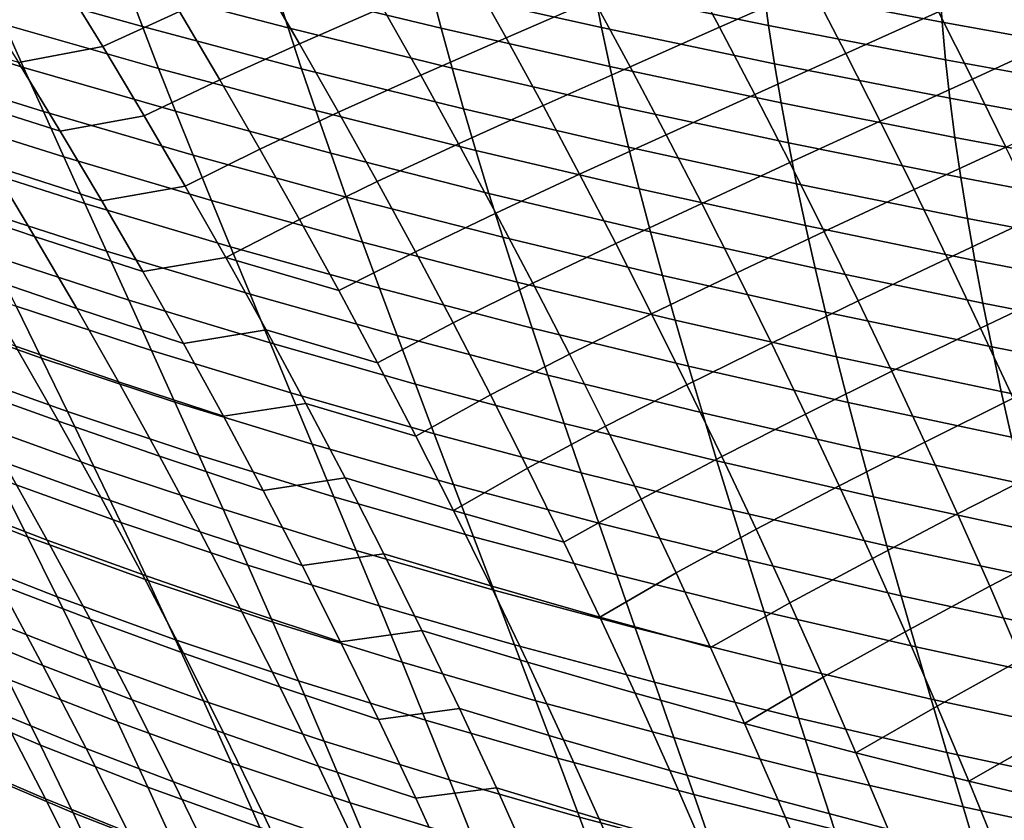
# Model space of a CAD drawing. Header units: metres. Extents: x -25 to 132, y -25 to 25.
# Tile 159 of 256: x 23.99 to 28.96, y 12.19 to 16.24. Entities that reach past the tile are written whole.
import ezdxf

# ---------------------------------------------------------------- set-up
doc = ezdxf.new("R2010")
doc.units = ezdxf.units.M
doc.layers.add('solid_12_061_071_XXX', color=7, linetype='CONTINUOUS')

msp = doc.modelspace()

# ---------------------------------------------------------------- linework, layer by layer
at = {"layer": 'solid_12_061_071_XXX'}
for points in [[(27.522402, 16.199308, 76.712608), (27.984318, 16.404417, 76.476471), (27.806385, 16.74062, 76.206749), (27.341946, 16.537086, 76.434914)], [(26.443165, 16.14506, 76.979118), (26.887573, 16.337614, 76.693123), (26.702154, 16.674107, 76.400314), (26.254271, 16.483984, 76.677811)], [(23.72826, 16.628197, 42.149231), (24.528166, 16.406652, 42.98851), (24.606127, 16.201139, 42.439465), (23.816904, 16.422834, 41.580349)], [(24.405254, 16.101004, 77.761574), (24.793144, 16.277981, 77.364006), (24.587027, 16.6187, 77.019897), (24.193598, 16.446047, 77.408875)], [(25.399557, 16.114487, 77.326263), (25.819212, 16.298004, 76.985992), (25.624447, 16.635994, 76.668182), (25.200294, 16.455818, 76.999741)], [(24.454157, 16.606792, 43.551029), (25.278296, 16.395082, 44.366779), (25.342236, 16.194557, 43.824417), (24.528166, 16.406652, 42.98851)], [(25.218412, 16.590534, 44.922161), (26.065531, 16.389111, 45.714725), (26.115963, 16.193043, 45.179745), (25.278296, 16.395082, 44.366779)], [(26.019243, 16.580391, 46.262276), (26.88833, 16.38884, 47.029572), (26.925802, 16.196716, 46.502705), (26.065531, 16.389111, 45.714725)], [(26.855078, 16.576454, 47.568554), (27.744888, 16.395201, 48.310932), (27.769974, 16.206516, 47.792843), (26.88833, 16.38884, 47.029572)], [(27.724083, 16.579643, 48.840698), (28.633446, 16.408901, 49.557903), (28.64674, 16.223156, 49.049202), (27.744888, 16.395201, 48.310932)], [(28.160109, 16.065338, 76.739883), (28.628668, 16.2759, 76.525421), (28.455059, 16.613628, 76.269531), (27.984318, 16.404417, 76.476471)], [(27.071007, 15.99772, 76.978806), (27.522402, 16.199308, 76.712608), (27.341946, 16.537086, 76.434914), (26.887573, 16.337614, 76.693123)], [(26.012102, 15.95603, 77.295723), (26.443165, 16.14506, 76.979118), (26.254271, 16.483984, 76.677811), (25.819212, 16.298004, 76.985992)], [(28.800039, 15.935504, 76.775383), (29.273054, 16.154015, 76.580307), (29.103519, 16.49332, 76.337296), (28.628668, 16.2759, 76.525421)], [(23.146061, 16.443174, 40.144341), (23.909382, 16.211784, 41.025394), (24.005558, 15.994942, 40.484352), (23.253525, 16.226013, 39.584248)], [(23.979095, 16.019892, 78.094658), (24.405254, 16.101004, 77.761574), (24.193598, 16.446047, 77.408875), (23.765484, 16.361324, 77.738716)], [(23.816904, 16.422834, 41.580349), (24.606127, 16.201139, 42.439465), (24.687914, 15.990153, 41.903877), (23.909382, 16.211784, 41.025394)], [(24.997412, 15.932636, 77.698959), (25.399557, 16.114487, 77.326263), (25.200294, 16.455818, 76.999741), (24.793144, 16.277981, 77.364006)], [(24.528166, 16.406652, 42.98851), (25.342236, 16.194557, 43.824417), (25.41011, 15.988861, 43.295059), (24.606127, 16.201139, 42.439465)], [(25.278296, 16.395082, 44.366779), (26.115963, 16.193043, 45.179745), (26.170425, 15.992097, 44.657318), (25.342236, 16.194557, 43.824417)], [(26.065531, 16.389111, 45.714725), (26.925802, 16.196716, 46.502705), (26.967388, 15.999992, 45.987942), (26.115963, 16.193043, 45.179745)], [(26.88833, 16.38884, 47.029572), (27.769974, 16.206516, 47.792843), (27.799234, 16.0135, 47.286407), (26.925802, 16.196716, 46.502705)], [(27.70079, 15.858361, 76.983612), (28.160109, 16.065338, 76.739883), (27.984318, 16.404417, 76.476471), (27.522402, 16.199308, 76.712608)], [(27.744888, 16.395201, 48.310932), (28.64674, 16.223156, 49.049202), (28.664263, 16.033344, 48.551716), (27.769974, 16.206516, 47.792843)], [(28.633446, 16.408901, 49.557903), (29.554363, 16.24651, 50.268669), (29.560776, 16.059397, 49.780792), (28.64674, 16.223156, 49.049202)], [(26.630117, 15.802409, 77.272858), (27.071007, 15.99772, 76.978806), (26.887573, 16.337614, 76.693123), (26.443165, 16.14506, 76.979118)], [(24.614967, 15.750937, 78.104561), (24.997412, 15.932636, 77.698959), (24.793144, 16.277981, 77.364006), (24.405254, 16.101004, 77.761574)], [(25.596928, 15.768814, 77.644188), (26.012102, 15.95603, 77.295723), (25.819212, 16.298004, 76.985992), (25.399557, 16.114487, 77.326263)], [(28.333742, 15.723311, 76.997017), (28.800039, 15.935504, 76.775383), (28.628668, 16.2759, 76.525421), (28.160109, 16.065338, 76.739883)], [(23.253525, 16.226013, 39.584248), (24.005558, 15.994942, 40.484352), (24.105291, 15.772192, 39.957199), (23.36454, 16.002712, 39.038513)], [(28.64674, 16.223156, 49.049202), (29.560776, 16.059397, 49.780792), (29.571363, 15.868388, 49.303669), (28.664263, 16.033344, 48.551716)], [(23.407364, 16.198952, 78.182503), (23.627304, 15.852055, 78.546249), (24.190758, 15.673271, 78.440727), (23.979095, 16.019892, 78.094658)], [(23.909382, 16.211784, 41.025394), (24.687914, 15.990153, 41.903877), (24.773396, 15.773593, 41.381733), (24.005558, 15.994942, 40.484352)], [(24.606127, 16.201139, 42.439465), (25.41011, 15.988861, 43.295059), (25.4818, 15.777901, 42.77869), (24.687914, 15.990153, 41.903877)], [(25.342236, 16.194557, 43.824417), (26.170425, 15.992097, 44.657318), (26.228807, 15.786178, 44.147427), (25.41011, 15.988861, 43.295059)], [(26.115963, 16.193043, 45.179745), (26.967388, 15.999992, 45.987942), (27.012978, 15.798578, 45.485264), (26.170425, 15.992097, 44.657318)], [(26.925802, 16.196716, 46.502705), (27.799234, 16.0135, 47.286407), (27.832575, 15.816068, 46.791611), (26.967388, 15.999992, 45.987942)], [(27.252426, 15.654346, 77.257378), (27.70079, 15.858361, 76.983612), (27.522402, 16.199308, 76.712608), (27.071007, 15.99772, 76.978806)], [(27.769974, 16.206516, 47.792843), (28.664263, 16.033344, 48.551716), (28.685919, 15.839376, 48.065418), (27.799234, 16.0135, 47.286407)], [(26.203049, 15.609983, 77.597397), (26.630117, 15.802409, 77.272858), (26.443165, 16.14506, 76.979118), (26.012102, 15.95603, 77.295723)], [(28.969166, 15.592373, 77.019447), (29.440256, 15.812239, 76.817741), (29.273054, 16.154015, 76.580307), (28.800039, 15.935504, 76.775383)], [(24.190758, 15.673271, 78.440727), (24.614967, 15.750937, 78.104561), (24.405254, 16.101004, 77.761574), (23.979095, 16.019892, 78.094658)], [(25.199717, 15.582561, 78.024796), (25.596928, 15.768814, 77.644188), (25.399557, 16.114487, 77.326263), (24.997412, 15.932636, 77.698959)], [(27.877085, 15.51417, 77.247963), (28.333742, 15.723311, 76.997017), (28.160109, 16.065338, 76.739883), (27.70079, 15.858361, 76.983612)], [(28.664263, 16.033344, 48.551716), (29.571363, 15.868388, 49.303669), (29.586037, 15.673399, 48.837276), (28.685919, 15.839376, 48.065418)], [(23.36454, 16.002712, 39.038513), (24.105291, 15.772192, 39.957199), (24.208433, 15.543417, 39.443905), (23.478945, 15.773146, 38.507103)], [(24.005558, 15.994942, 40.484352), (24.773396, 15.773593, 41.381733), (24.862442, 15.551353, 40.873013), (24.105291, 15.772192, 39.957199)], [(24.687914, 15.990153, 41.903877), (25.4818, 15.777901, 42.77869), (25.557184, 15.561578, 42.275291), (24.773396, 15.773593, 41.381733)], [(25.41011, 15.988861, 43.295059), (26.228807, 15.786178, 44.147427), (26.290993, 15.575195, 43.650051), (25.4818, 15.777901, 42.77869)], [(26.170425, 15.992097, 44.657318), (27.012978, 15.798578, 45.485264), (27.062466, 15.592384, 44.994652), (26.228807, 15.786178, 44.147427)], [(26.815065, 15.455945, 77.559044), (27.252426, 15.654346, 77.257378), (27.071007, 15.99772, 76.978806), (26.630117, 15.802409, 77.272858)], [(26.967388, 15.999992, 45.987942), (27.832575, 15.816068, 46.791611), (27.86989, 15.614128, 46.308426), (27.012978, 15.798578, 45.485264)], [(27.799234, 16.0135, 47.286407), (28.685919, 15.839376, 48.065418), (28.711615, 15.64117, 47.590294), (27.832575, 15.816068, 46.791611)], [(24.822615, 15.395733, 78.437881), (25.199717, 15.582561, 78.024796), (24.997412, 15.932636, 77.698959), (24.614967, 15.750937, 78.104561)], [(25.792303, 15.418691, 77.95356), (26.203049, 15.609983, 77.597397), (26.012102, 15.95603, 77.295723), (25.596928, 15.768814, 77.644188)], [(28.505201, 15.378265, 77.24791), (28.969166, 15.592373, 77.019447), (28.800039, 15.935504, 76.775383), (28.333742, 15.723311, 76.997017)], [(23.627304, 15.852055, 78.546249), (23.845148, 15.499561, 78.899551), (24.400345, 15.321358, 78.77697), (24.190758, 15.673271, 78.440727)], [(27.431774, 15.307405, 77.528885), (27.877085, 15.51417, 77.247963), (27.70079, 15.858361, 76.983612), (27.252426, 15.654346, 77.257378)], [(28.685919, 15.839376, 48.065418), (29.586037, 15.673399, 48.837276), (29.604704, 15.474343, 48.381592), (28.711615, 15.64117, 47.590294)], [(23.478945, 15.773146, 38.507103), (24.208433, 15.543417, 39.443905), (24.314833, 15.308492, 38.944431), (23.596577, 15.537188, 37.989983)], [(24.105291, 15.772192, 39.957199), (24.862442, 15.551353, 40.873013), (24.954914, 15.323314, 40.377674), (24.208433, 15.543417, 39.443905)], [(24.773396, 15.773593, 41.381733), (25.557184, 15.561578, 42.275291), (25.636137, 15.339791, 41.784843), (24.862442, 15.551353, 40.873013)], [(25.4818, 15.777901, 42.77869), (26.290993, 15.575195, 43.650051), (26.356871, 15.359056, 43.16518), (25.557184, 15.561578, 42.275291)], [(26.391956, 15.259754, 77.891045), (26.815065, 15.455945, 77.559044), (26.630117, 15.802409, 77.272858), (26.203049, 15.609983, 77.597397)], [(26.228807, 15.786178, 44.147427), (27.062466, 15.592384, 44.994652), (27.115746, 15.381321, 44.516087), (26.290993, 15.575195, 43.650051)], [(27.012978, 15.798578, 45.485264), (27.86989, 15.614128, 46.308426), (27.911081, 15.407596, 45.836842), (27.062466, 15.592384, 44.994652)], [(27.832575, 15.816068, 46.791611), (28.711615, 15.64117, 47.590294), (28.741255, 15.438636, 47.12632), (27.86989, 15.614128, 46.308426)], [(24.400345, 15.321358, 78.77697), (24.822615, 15.395733, 78.437881), (24.614967, 15.750937, 78.104561), (24.190758, 15.673271, 78.440727)], [(25.399942, 15.227641, 78.341545), (25.792303, 15.418691, 77.95356), (25.596928, 15.768814, 77.644188), (25.199717, 15.582561, 78.024796)], [(28.051233, 15.166643, 77.505684), (28.505201, 15.378265, 77.24791), (28.333742, 15.723311, 76.997017), (27.877085, 15.51417, 77.247963)], [(23.298996, 15.682686, 79.028725), (23.523335, 15.323569, 79.388618), (24.060759, 15.141368, 79.242455), (23.845148, 15.499561, 78.899551)], [(26.997921, 15.105555, 77.837708), (27.431774, 15.307405, 77.528885), (27.252426, 15.654346, 77.257378), (26.815065, 15.455945, 77.559044)], [(28.711615, 15.64117, 47.590294), (29.604704, 15.474343, 48.381592), (29.627281, 15.271137, 47.936592), (28.741255, 15.438636, 47.12632)], [(25.028069, 15.03528, 78.761559), (25.399942, 15.227641, 78.341545), (25.199717, 15.582561, 78.024796), (24.822615, 15.395733, 78.437881)], [(25.985575, 15.064001, 78.25441), (26.391956, 15.259754, 77.891045), (26.203049, 15.609983, 77.597397), (25.792303, 15.418691, 77.95356)], [(26.290993, 15.575195, 43.650051), (27.115746, 15.381321, 44.516087), (27.172709, 15.165298, 44.049545), (26.356871, 15.359056, 43.16518)], [(27.062466, 15.592384, 44.994652), (27.911081, 15.407596, 45.836842), (27.956047, 15.196382, 45.376831), (27.115746, 15.381321, 44.516087)], [(27.86989, 15.614128, 46.308426), (28.741255, 15.438636, 47.12632), (28.774744, 15.23169, 46.673477), (27.911081, 15.407596, 45.836842)], [(28.674438, 15.030106, 77.492584), (29.136034, 15.246434, 77.25766), (28.969166, 15.592373, 77.019447), (28.505201, 15.378265, 77.24791)], [(23.596577, 15.537188, 37.989983), (24.314833, 15.308492, 38.944431), (24.424339, 15.067296, 38.458744), (23.717276, 15.294709, 37.487125)], [(24.208433, 15.543417, 39.443905), (24.954914, 15.323314, 40.377674), (25.050673, 15.089359, 39.895691), (24.314833, 15.308492, 38.944431)], [(24.862442, 15.551353, 40.873013), (25.636137, 15.339791, 41.784843), (25.718533, 15.112427, 41.307308), (24.954914, 15.323314, 40.377674)], [(25.557184, 15.561578, 42.275291), (26.356871, 15.359056, 43.16518), (26.426321, 15.13766, 42.692783), (25.636137, 15.339791, 41.784843)], [(23.845148, 15.499561, 78.899551), (24.060759, 15.141368, 79.242455), (24.607731, 14.964049, 79.103416), (24.400345, 15.321358, 78.77697)], [(27.608967, 14.956781, 77.793343), (28.051233, 15.166643, 77.505684), (27.877085, 15.51417, 77.247963), (27.431774, 15.307405, 77.528885)], [(26.578724, 14.905228, 78.176704), (26.997921, 15.105555, 77.837708), (26.815065, 15.455945, 77.559044), (26.391956, 15.259754, 77.891045)], [(28.741255, 15.438636, 47.12632), (29.627281, 15.271137, 47.936592), (29.653675, 15.063693, 47.502254), (28.774744, 15.23169, 46.673477)], [(24.607731, 14.964049, 79.103416), (25.028069, 15.03528, 78.761559), (24.822615, 15.395733, 78.437881), (24.400345, 15.321358, 78.77697)], [(25.597973, 14.867764, 78.649239), (25.985575, 15.064001, 78.25441), (25.792303, 15.418691, 77.95356), (25.399942, 15.227641, 78.341545)], [(27.115746, 15.381321, 44.516087), (27.956047, 15.196382, 45.376831), (28.004686, 14.980399, 44.928379), (27.172709, 15.165298, 44.049545)], [(27.911081, 15.407596, 45.836842), (28.774744, 15.23169, 46.673477), (28.811987, 15.020246, 46.231739), (27.956047, 15.196382, 45.376831)], [(28.223158, 14.815669, 77.75679), (28.674438, 15.030106, 77.492584), (28.505201, 15.378265, 77.24791), (28.051233, 15.166643, 77.505684)], [(23.523335, 15.323569, 79.388618), (23.745247, 14.958335, 79.737526), (24.274, 14.777373, 79.574997), (24.060759, 15.141368, 79.242455)], [(25.636137, 15.339791, 41.784843), (26.426321, 15.13766, 42.692783), (26.499228, 14.910896, 42.232822), (25.718533, 15.112427, 41.307308)], [(26.356871, 15.359056, 43.16518), (27.172709, 15.165298, 44.049545), (27.233248, 14.944219, 43.595009), (26.426321, 15.13766, 42.692783)], [(23.717276, 15.294709, 37.487125), (24.424339, 15.067296, 38.458744), (24.536806, 14.819706, 37.986813), (23.840881, 15.045584, 36.998493)], [(24.314833, 15.308492, 38.944431), (25.050673, 15.089359, 39.895691), (25.14958, 14.84937, 39.427013), (24.424339, 15.067296, 38.458744)], [(24.954914, 15.323314, 40.377674), (25.718533, 15.112427, 41.307308), (25.804241, 14.87937, 40.842644), (25.050673, 15.089359, 39.895691)], [(27.178591, 14.751123, 78.108887), (27.608967, 14.956781, 77.793343), (27.431774, 15.307405, 77.528885), (26.997921, 15.105555, 77.837708)], [(25.028069, 15.03528, 78.761559), (25.597973, 14.867764, 78.649239), (25.399942, 15.227641, 78.341545)], [(26.176638, 14.704634, 78.546768), (26.578724, 14.905228, 78.176704), (26.391956, 15.259754, 77.891045), (25.985575, 15.064001, 78.25441)], [(28.841379, 14.678721, 77.731064), (29.3006, 14.897594, 77.490036), (29.136034, 15.246434, 77.25766), (28.674438, 15.030106, 77.492584)], [(28.774744, 15.23169, 46.673477), (29.653675, 15.063693, 47.502254), (29.6838, 14.851928, 47.07856), (28.811987, 15.020246, 46.231739)], [(27.956047, 15.196382, 45.376831), (28.811987, 15.020246, 46.231739), (28.852892, 14.804215, 45.80109), (28.004686, 14.980399, 44.928379)], [(24.060759, 15.141368, 79.242455), (24.274, 14.777373, 79.574997), (24.812784, 14.60124, 79.420097), (24.607731, 14.964049, 79.103416)], [(26.426321, 15.13766, 42.692783), (27.233248, 14.944219, 43.595009), (27.297253, 14.717974, 43.152435), (26.499228, 14.910896, 42.232822)], [(27.172709, 15.165298, 44.049545), (28.004686, 14.980399, 44.928379), (28.056902, 14.759552, 44.491455), (27.233248, 14.944219, 43.595009)], [(27.783918, 14.602365, 78.050774), (28.223158, 14.815669, 77.75679), (28.051233, 15.166643, 77.505684), (27.608967, 14.956781, 77.793343)], [(25.050673, 15.089359, 39.895691), (25.804241, 14.87937, 40.842644), (25.893137, 14.640505, 40.390816), (25.14958, 14.84937, 39.427013)], [(25.718533, 15.112427, 41.307308), (26.499228, 14.910896, 42.232822), (26.575472, 14.678654, 41.785259), (25.804241, 14.87937, 40.842644)], [(26.763254, 14.54629, 78.454391), (27.178591, 14.751123, 78.108887), (26.997921, 15.105555, 77.837708), (26.578724, 14.905228, 78.176704)], [(23.840881, 15.045584, 36.998493), (24.536806, 14.819706, 37.986813), (24.652084, 14.5656, 37.528595), (23.96723, 14.789683, 36.524052)], [(24.424339, 15.067296, 38.458744), (25.14958, 14.84937, 39.427013), (25.251497, 14.60323, 38.971615), (24.536806, 14.819706, 37.986813)], [(24.812784, 14.60124, 79.420097), (25.231205, 14.669469, 79.075645), (25.028069, 15.03528, 78.761559), (24.607731, 14.964049, 79.103416)], [(25.028069, 15.03528, 78.761559), (25.231205, 14.669469, 79.075645), (25.793694, 14.502816, 78.947922), (25.597973, 14.867764, 78.649239)], [(25.793694, 14.502816, 78.947922), (26.176638, 14.704634, 78.546768), (25.985575, 15.064001, 78.25441), (25.597973, 14.867764, 78.649239)], [(28.392782, 14.461135, 78.001312), (28.841379, 14.678721, 77.731064), (28.674438, 15.030106, 77.492584), (28.223158, 14.815669, 77.75679)], [(23.301395, 15.023542, 35.517029), (23.96723, 14.789683, 36.524052), (24.096163, 14.526882, 36.063766), (23.441914, 14.758576, 35.040817)], [(28.004686, 14.980399, 44.928379), (28.852892, 14.804215, 45.80109), (28.897364, 14.583506, 45.3815), (28.056902, 14.759552, 44.491455)], [(28.811987, 15.020246, 46.231739), (29.6838, 14.851928, 47.07856), (29.717564, 14.635754, 46.665489), (28.852892, 14.804215, 45.80109)], [(23.745247, 14.958335, 79.737526), (23.964588, 14.586881, 80.075493), (24.484734, 14.407475, 79.897217), (24.274, 14.777373, 79.574997)], [(27.356981, 14.392539, 78.372589), (27.783918, 14.602365, 78.050774), (27.608967, 14.956781, 77.793343), (27.178591, 14.751123, 78.108887)], [(27.233248, 14.944219, 43.595009), (28.056902, 14.759552, 44.491455), (28.112587, 14.533733, 44.066017), (27.297253, 14.717974, 43.152435)], [(25.804241, 14.87937, 40.842644), (26.575472, 14.678654, 41.785259), (26.654934, 14.440819, 41.350052), (25.893137, 14.640505, 40.390816)], [(26.365381, 14.340474, 78.830658), (26.763254, 14.54629, 78.454391), (26.578724, 14.905228, 78.176704), (26.176638, 14.704634, 78.546768)], [(26.499228, 14.910896, 42.232822), (27.297253, 14.717974, 43.152435), (27.364614, 14.486454, 42.721779), (26.575472, 14.678654, 41.785259)], [(29.005953, 14.324003, 77.963356), (29.462797, 14.545745, 77.716591), (29.3006, 14.897594, 77.490036), (28.841379, 14.678721, 77.731064)], [(25.14958, 14.84937, 39.427013), (25.893137, 14.640505, 40.390816), (25.985088, 14.395718, 39.951786), (25.251497, 14.60323, 38.971615)], [(23.96723, 14.789683, 36.524052), (24.652084, 14.5656, 37.528595), (24.77002, 14.304856, 37.084064), (24.096163, 14.526882, 36.063766)], [(24.274, 14.777373, 79.574997), (24.484734, 14.407475, 79.897217), (25.015383, 14.232828, 79.727066), (24.812784, 14.60124, 79.420097)], [(24.536806, 14.819706, 37.986813), (25.251497, 14.60323, 38.971615), (25.356287, 14.350818, 38.529457), (24.652084, 14.5656, 37.528595)], [(27.956545, 14.244039, 78.301216), (28.392782, 14.461135, 78.001312), (28.223158, 14.815669, 77.75679), (27.783918, 14.602365, 78.050774)], [(28.852892, 14.804215, 45.80109), (29.717564, 14.635754, 46.665489), (29.754881, 14.415079, 46.263), (28.897364, 14.583506, 45.3815)], [(23.441914, 14.758576, 35.040817), (24.096163, 14.526882, 36.063766), (24.227518, 14.257052, 35.617611), (23.584763, 14.486298, 34.579208)], [(23.457571, 14.767243, 80.264534), (23.683092, 14.387594, 80.606941), (24.181208, 14.209107, 80.402565), (23.964588, 14.586881, 80.075493)], [(26.945444, 14.182829, 78.724152), (27.356981, 14.392539, 78.372589), (27.178591, 14.751123, 78.108887), (26.763254, 14.54629, 78.454391)], [(28.056902, 14.759552, 44.491455), (28.897364, 14.583506, 45.3815), (28.945309, 14.35801, 44.972923), (28.112587, 14.533733, 44.066017)], [(25.986984, 14.132685, 79.237625), (26.365381, 14.340474, 78.830658), (26.176638, 14.704634, 78.546768), (25.793694, 14.502816, 78.947922)], [(26.575472, 14.678654, 41.785259), (27.364614, 14.486454, 42.721779), (27.435223, 14.24955, 42.303005), (26.654934, 14.440819, 41.350052)], [(27.297253, 14.717974, 43.152435), (28.112587, 14.533733, 44.066017), (28.171642, 14.302836, 43.652023), (27.364614, 14.486454, 42.721779)], [(28.560024, 14.102929, 78.239273), (29.005953, 14.324003, 77.963356), (28.841379, 14.678721, 77.731064), (28.392782, 14.461135, 78.001312)], [(25.015383, 14.232828, 79.727066), (25.431896, 14.298184, 79.380165), (25.231205, 14.669469, 79.075645), (24.812784, 14.60124, 79.420097)], [(25.231205, 14.669469, 79.075645), (25.431896, 14.298184, 79.380165), (25.986984, 14.132685, 79.237625), (25.793694, 14.502816, 78.947922)], [(25.893137, 14.640505, 40.390816), (26.654934, 14.440819, 41.350052), (26.737495, 14.197282, 40.927166), (25.985088, 14.395718, 39.951786)], [(23.964588, 14.586881, 80.075493), (24.181208, 14.209107, 80.402565), (24.69282, 14.031569, 80.20916), (24.484734, 14.407475, 79.897217)], [(25.251497, 14.60323, 38.971615), (25.985088, 14.395718, 39.951786), (26.079967, 14.144893, 39.525513), (25.356287, 14.350818, 38.529457)], [(27.533003, 14.029687, 78.62886), (27.956545, 14.244039, 78.301216), (27.783918, 14.602365, 78.050774), (27.356981, 14.392539, 78.372589)], [(28.897364, 14.583506, 45.3815), (29.754881, 14.415079, 46.263), (29.795666, 14.189798, 45.871063), (28.945309, 14.35801, 44.972923)], [(24.652084, 14.5656, 37.528595), (25.356287, 14.350818, 38.529457), (25.463808, 14.092017, 38.100498), (24.77002, 14.304856, 37.084064)], [(26.551699, 13.971408, 79.106117), (26.945444, 14.182829, 78.724152), (26.763254, 14.54629, 78.454391), (26.365381, 14.340474, 78.830658)], [(28.112587, 14.533733, 44.066017), (28.945309, 14.35801, 44.972923), (28.996632, 14.127625, 44.575321), (28.171642, 14.302836, 43.652023)], [(23.584763, 14.486298, 34.579208), (24.227518, 14.257052, 35.617611), (24.361126, 13.980051, 35.185547), (23.729759, 14.20656, 34.132168)], [(24.096163, 14.526882, 36.063766), (24.77002, 14.304856, 37.084064), (24.890467, 14.037352, 36.653175), (24.227518, 14.257052, 35.617611)], [(27.364614, 14.486454, 42.721779), (28.171642, 14.302836, 43.652023), (28.233969, 14.066752, 43.249435), (27.435223, 14.24955, 42.303005)], [(26.654934, 14.440819, 41.350052), (27.435223, 14.24955, 42.303005), (27.508966, 14.007153, 41.896069), (26.737495, 14.197282, 40.927166)], [(28.12676, 13.881693, 78.54467), (28.560024, 14.102929, 78.239273), (28.392782, 14.461135, 78.001312), (27.956545, 14.244039, 78.301216)], [(23.683092, 14.387594, 80.606941), (23.90564, 14.001203, 80.937874), (24.394958, 13.824914, 80.718781), (24.181208, 14.209107, 80.402565)], [(24.484734, 14.407475, 79.897217), (24.69282, 14.031569, 80.20916), (25.215395, 13.858709, 80.024345), (25.015383, 14.232828, 79.727066)], [(25.985088, 14.395718, 39.951786), (26.737495, 14.197282, 40.927166), (26.823038, 13.947929, 40.516556), (26.079967, 14.144893, 39.525513)], [(27.125196, 13.814728, 78.985992), (27.533003, 14.029687, 78.62886), (27.356981, 14.392539, 78.372589), (26.945444, 14.182829, 78.724152)], [(25.356287, 14.350818, 38.529457), (26.079967, 14.144893, 39.525513), (26.177647, 13.887918, 39.111961), (25.463808, 14.092017, 38.100498)], [(26.177734, 13.757257, 79.518372), (26.551699, 13.971408, 79.106117), (26.365381, 14.340474, 78.830658), (25.986984, 14.132685, 79.237625)], [(28.945309, 14.35801, 44.972923), (29.795666, 14.189798, 45.871063), (29.839828, 13.959807, 45.489628), (28.996632, 14.127625, 44.575321)], [(24.77002, 14.304856, 37.084064), (25.463808, 14.092017, 38.100498), (25.573923, 13.82671, 37.684708), (24.890467, 14.037352, 36.653175)], [(25.215395, 13.858709, 80.024345), (25.630016, 13.921316, 79.675163), (25.431896, 14.298184, 79.380165), (25.015383, 14.232828, 79.727066)], [(25.431896, 14.298184, 79.380165), (25.630016, 13.921316, 79.675163), (26.177734, 13.757257, 79.518372), (25.986984, 14.132685, 79.237625)], [(28.171642, 14.302836, 43.652023), (28.996632, 14.127625, 44.575321), (29.051239, 13.892241, 44.188652), (28.233969, 14.066752, 43.249435)], [(28.724806, 13.740938, 78.470688), (29.168083, 13.965838, 78.189491), (29.005953, 14.324003, 77.963356), (28.560024, 14.102929, 78.239273)], [(24.227518, 14.257052, 35.617611), (24.890467, 14.037352, 36.653175), (25.013266, 13.762948, 36.235901), (24.361126, 13.980051, 35.185547)], [(27.435223, 14.24955, 42.303005), (28.233969, 14.066752, 43.249435), (28.299461, 13.825375, 42.858208), (27.508966, 14.007153, 41.896069)], [(27.706562, 13.662453, 78.877708), (28.12676, 13.881693, 78.54467), (27.956545, 14.244039, 78.301216), (27.533003, 14.029687, 78.62886)], [(23.428095, 14.182987, 81.163643), (23.656668, 13.787126, 81.497635), (24.125055, 13.607969, 81.257362), (23.90564, 14.001203, 80.937874)], [(23.729759, 14.20656, 34.132168), (24.361126, 13.980051, 35.185547), (24.496786, 13.695686, 34.767544), (23.876688, 13.919169, 33.699669)], [(24.181208, 14.209107, 80.402565), (24.394958, 13.824914, 80.718781), (24.898125, 13.649552, 80.510857), (24.69282, 14.031569, 80.20916)], [(26.735483, 13.597323, 79.373184), (27.125196, 13.814728, 78.985992), (26.945444, 14.182829, 78.724152), (26.551699, 13.971408, 79.106117)], [(26.737495, 14.197282, 40.927166), (27.508966, 14.007153, 41.896069), (27.585737, 13.759151, 41.500931), (26.823038, 13.947929, 40.516556)], [(23.27783, 14.1517, 32.628742), (23.876688, 13.919169, 33.699669), (24.02533, 13.623919, 33.281681), (23.438181, 13.852965, 32.196602)], [(26.079967, 14.144893, 39.525513), (26.823038, 13.947929, 40.516556), (26.911442, 13.692651, 40.118187), (26.177647, 13.887918, 39.111961)], [(25.463808, 14.092017, 38.100498), (26.177647, 13.887918, 39.111961), (26.277998, 13.624675, 38.711094), (25.573923, 13.82671, 37.684708)], [(28.294477, 13.515213, 78.781181), (28.724806, 13.740938, 78.470688), (28.560024, 14.102929, 78.239273), (28.12676, 13.881693, 78.54467)], [(24.69282, 14.031569, 80.20916), (24.898125, 13.649552, 80.510857), (25.412697, 13.478778, 80.311974), (25.215395, 13.858709, 80.024345)], [(24.890467, 14.037352, 36.653175), (25.573923, 13.82671, 37.684708), (25.686485, 13.554761, 37.282047), (25.013266, 13.762948, 36.235901)], [(28.233969, 14.066752, 43.249435), (29.051239, 13.892241, 44.188652), (29.109037, 13.651755, 43.812866), (28.299461, 13.825375, 42.858208)], [(23.90564, 14.001203, 80.937874), (24.125055, 13.607969, 81.257362), (24.60569, 13.434198, 81.024178), (24.394958, 13.824914, 80.718781)], [(27.302412, 13.441875, 79.239967), (27.706562, 13.662453, 78.877708), (27.533003, 14.029687, 78.62886), (27.125196, 13.814728, 78.985992)], [(27.508966, 14.007153, 41.896069), (28.299461, 13.825375, 42.858208), (28.368019, 13.578595, 42.478302), (27.585737, 13.759151, 41.500931)], [(24.361126, 13.980051, 35.185547), (25.013266, 13.762948, 36.235901), (25.138231, 13.481455, 35.832207), (24.496786, 13.695686, 34.767544)], [(26.177734, 13.757257, 79.518372), (26.735483, 13.597323, 79.373184), (26.551699, 13.971408, 79.106117)], [(26.823038, 13.947929, 40.516556), (27.585737, 13.759151, 41.500931), (27.665426, 13.505437, 41.11755), (26.911442, 13.692651, 40.118187)], [(28.887049, 13.37505, 78.69558), (29.3277, 13.604116, 78.409477), (29.168083, 13.965838, 78.189491), (28.724806, 13.740938, 78.470688)], [(23.876688, 13.919169, 33.699669), (24.496786, 13.695686, 34.767544), (24.634289, 13.403753, 34.363575), (24.02533, 13.623919, 33.281681)], [(25.412697, 13.478778, 80.311974), (25.825443, 13.538753, 79.960678), (25.630016, 13.921316, 79.675163), (25.215395, 13.858709, 80.024345)], [(25.630016, 13.921316, 79.675163), (25.825443, 13.538753, 79.960678), (26.365822, 13.37642, 79.790215), (26.177734, 13.757257, 79.518372)], [(26.177647, 13.887918, 39.111961), (26.911442, 13.692651, 40.118187), (27.00259, 13.431333, 39.732018), (26.277998, 13.624675, 38.711094)], [(27.877565, 13.290725, 79.119179), (28.294477, 13.515213, 78.781181), (28.12676, 13.881693, 78.54467), (27.706562, 13.662453, 78.877708)], [(23.438181, 13.852965, 32.196602), (24.02533, 13.623919, 33.281681), (24.175457, 13.320601, 32.878178), (23.599863, 13.545855, 31.779419)], [(23.656668, 13.787126, 81.497635), (23.881804, 13.383989, 81.819595), (24.341179, 13.207797, 81.56546), (24.125055, 13.607969, 81.257362)], [(24.394958, 13.824914, 80.718781), (24.60569, 13.434198, 81.024178), (25.100512, 13.261326, 80.802345), (24.898125, 13.649552, 80.510857)], [(25.573923, 13.82671, 37.684708), (26.277998, 13.624675, 38.711094), (26.380884, 13.355034, 38.322868), (25.686485, 13.554761, 37.282047)], [(26.916626, 13.218106, 79.631882), (27.302412, 13.441875, 79.239967), (27.125196, 13.814728, 78.985992), (26.735483, 13.597323, 79.373184)], [(28.299461, 13.825375, 42.858208), (29.109037, 13.651755, 43.812866), (29.169933, 13.40606, 43.447929), (28.368019, 13.578595, 42.478302)], [(25.013266, 13.762948, 36.235901), (25.686485, 13.554761, 37.282047), (25.801319, 13.275981, 36.892483), (25.138231, 13.481455, 35.832207)], [(26.177734, 13.757257, 79.518372), (26.365822, 13.37642, 79.790215), (26.916626, 13.218106, 79.631882), (26.735483, 13.597323, 79.373184)], [(27.585737, 13.759151, 41.500931), (28.368019, 13.578595, 42.478302), (28.439543, 13.326306, 42.109673), (27.665426, 13.505437, 41.11755)], [(28.459614, 13.144485, 79.010765), (28.887049, 13.37505, 78.69558), (28.724806, 13.740938, 78.470688), (28.294477, 13.515213, 78.781181)], [(24.496786, 13.695686, 34.767544), (25.138231, 13.481455, 35.832207), (25.265165, 13.192668, 35.442066), (24.634289, 13.403753, 34.363575)], [(26.911442, 13.692651, 40.118187), (27.665426, 13.505437, 41.11755), (27.747921, 13.245901, 40.745888), (27.00259, 13.431333, 39.732018)], [(24.898125, 13.649552, 80.510857), (25.100512, 13.261326, 80.802345), (25.607159, 13.092932, 80.589996), (25.412697, 13.478778, 80.311974)], [(27.476988, 13.064157, 79.486084), (27.877565, 13.290725, 79.119179), (27.706562, 13.662453, 78.877708), (27.302412, 13.441875, 79.239967)], [(24.02533, 13.623919, 33.281681), (24.634289, 13.403753, 34.363575), (24.77343, 13.104048, 33.97361), (24.175457, 13.320601, 32.878178)], [(24.125055, 13.607969, 81.257362), (24.341179, 13.207797, 81.56546), (24.813255, 13.036861, 81.318794), (24.60569, 13.434198, 81.024178)], [(26.277998, 13.624675, 38.711094), (27.00259, 13.431333, 39.732018), (27.096354, 13.163847, 39.358009), (26.380884, 13.355034, 38.322868)], [(29.046673, 13.005153, 78.913963), (29.484728, 13.238726, 78.623344), (29.3277, 13.604116, 78.409477), (28.887049, 13.37505, 78.69558)], [(23.435408, 13.565655, 82.080048), (23.666248, 13.151717, 82.403625), (24.103331, 12.973484, 82.12957), (23.881804, 13.383989, 81.819595)], [(23.599863, 13.545855, 31.779419), (24.175457, 13.320601, 32.878178), (24.326851, 13.009011, 32.489132), (23.762638, 13.23016, 31.377169)], [(25.607159, 13.092932, 80.589996), (26.018051, 13.150381, 80.236732), (25.825443, 13.538753, 79.960678), (25.412697, 13.478778, 80.311974)], [(25.686485, 13.554761, 37.282047), (26.380884, 13.355034, 38.322868), (26.486139, 13.078808, 37.947262), (25.801319, 13.275981, 36.892483)], [(25.825443, 13.538753, 79.960678), (26.018051, 13.150381, 80.236732), (26.551134, 12.990062, 80.053177), (26.365822, 13.37642, 79.790215)], [(28.368019, 13.578595, 42.478302), (29.169933, 13.40606, 43.447929), (29.233833, 13.155049, 43.093796), (28.439543, 13.326306, 42.109673)], [(27.665426, 13.505437, 41.11755), (28.439543, 13.326306, 42.109673), (28.513927, 13.0684, 41.752281), (27.747921, 13.245901, 40.745888)], [(28.045921, 12.914388, 79.353279), (28.459614, 13.144485, 79.010765), (28.294477, 13.515213, 78.781181), (27.877565, 13.290725, 79.119179)], [(24.60569, 13.434198, 81.024178), (24.813255, 13.036861, 81.318794), (25.299839, 12.866784, 81.083672), (25.100512, 13.261326, 80.802345)], [(25.138231, 13.481455, 35.832207), (25.801319, 13.275981, 36.892483), (25.918242, 12.990169, 36.515991), (25.265165, 13.192668, 35.442066)], [(26.916626, 13.218106, 79.631882), (27.476988, 13.064157, 79.486084), (27.302412, 13.441875, 79.239967)], [(23.881804, 13.383989, 81.819595), (24.103331, 12.973484, 82.12957), (24.553848, 12.800584, 81.862198), (24.341179, 13.207797, 81.56546)], [(24.634289, 13.403753, 34.363575), (25.265165, 13.192668, 35.442066), (25.393879, 12.896386, 35.065449), (24.77343, 13.104048, 33.97361)], [(27.00259, 13.431333, 39.732018), (27.747921, 13.245901, 40.745888), (27.833105, 12.980414, 40.385902), (27.096354, 13.163847, 39.358009)], [(26.365822, 13.37642, 79.790215), (26.551134, 12.990062, 80.053177), (27.09502, 12.833643, 79.88224), (26.916626, 13.218106, 79.631882)], [(26.380884, 13.355034, 38.322868), (27.096354, 13.163847, 39.358009), (27.192577, 12.890006, 38.996132), (26.486139, 13.078808, 37.947262)], [(28.62208, 12.769398, 79.233437), (29.046673, 13.005153, 78.913963), (28.887049, 13.37505, 78.69558), (28.459614, 13.144485, 79.010765)], [(24.175457, 13.320601, 32.878178), (24.77343, 13.104048, 33.97361), (24.914, 12.796364, 33.597622), (24.326851, 13.009011, 32.489132)], [(27.648829, 12.681458, 79.724388), (28.045921, 12.914388, 79.353279), (27.877565, 13.290725, 79.119179), (27.476988, 13.064157, 79.486084)], [(28.439543, 13.326306, 42.109673), (29.233833, 13.155049, 43.093796), (29.300644, 12.898617, 42.75042), (28.513927, 13.0684, 41.752281)], [(25.100512, 13.261326, 80.802345), (25.299839, 12.866784, 81.083672), (25.798655, 12.701067, 80.858437), (25.607159, 13.092932, 80.589996)], [(25.801319, 13.275981, 36.892483), (26.486139, 13.078808, 37.947262), (26.593596, 12.795795, 37.584232), (25.918242, 12.990169, 36.515991)], [(27.747921, 13.245901, 40.745888), (28.513927, 13.0684, 41.752281), (28.591064, 12.804751, 41.40609), (27.833105, 12.980414, 40.385902)], [(23.762638, 13.23016, 31.377169), (24.326851, 13.009011, 32.489132), (24.47929, 12.688944, 32.114513), (23.926268, 12.905674, 30.989822)], [(24.341179, 13.207797, 81.56546), (24.553848, 12.800584, 81.862198), (25.017506, 12.632801, 81.602676), (24.813255, 13.036861, 81.318794)], [(25.265165, 13.192668, 35.442066), (25.918242, 12.990169, 36.515991), (26.037073, 12.697124, 36.152534), (25.393879, 12.896386, 35.065449)], [(26.916626, 13.218106, 79.631882), (27.09502, 12.833643, 79.88224), (27.648829, 12.681458, 79.724388), (27.476988, 13.064157, 79.486084)], [(23.666248, 13.151717, 82.403625), (23.893114, 12.729965, 82.714622), (24.321072, 12.555511, 82.427605), (24.103331, 12.973484, 82.12957)], [(25.798655, 12.701067, 80.858437), (26.20771, 12.756089, 80.50338), (26.018051, 13.150381, 80.236732), (25.607159, 13.092932, 80.589996)], [(26.018051, 13.150381, 80.236732), (26.20771, 12.756089, 80.50338), (26.733553, 12.598068, 80.307289), (26.551134, 12.990062, 80.053177)], [(27.096354, 13.163847, 39.358009), (27.833105, 12.980414, 40.385902), (27.92083, 12.708794, 40.037563), (27.192577, 12.890006, 38.996132)], [(28.211538, 12.533328, 79.580048), (28.62208, 12.769398, 79.233437), (28.459614, 13.144485, 79.010765), (28.045921, 12.914388, 79.353279)], [(23.396202, 13.131413, 29.862902), (23.926268, 12.905674, 30.989822), (24.090511, 12.572188, 30.617352), (23.571987, 12.792956, 29.477997)], [(24.77343, 13.104048, 33.97361), (25.393879, 12.896386, 35.065449), (25.524174, 12.592406, 34.702324), (24.914, 12.796364, 33.597622)], [(24.813255, 13.036861, 81.318794), (25.017506, 12.632801, 81.602676), (25.495972, 12.465826, 81.354866), (25.299839, 12.866784, 81.083672)], [(26.486139, 13.078808, 37.947262), (27.192577, 12.890006, 38.996132), (27.291101, 12.609614, 38.646351), (26.593596, 12.795795, 37.584232)], [(28.513927, 13.0684, 41.752281), (29.300644, 12.898617, 42.75042), (29.37026, 12.636638, 42.417767), (28.591064, 12.804751, 41.40609)], [(24.326851, 13.009011, 32.489132), (24.914, 12.796364, 33.597622), (25.055792, 12.480499, 33.23558), (24.47929, 12.688944, 32.114513)], [(25.918242, 12.990169, 36.515991), (26.593596, 12.795795, 37.584232), (26.703081, 12.505798, 37.233761), (26.037073, 12.697124, 36.152534)], [(26.551134, 12.990062, 80.053177), (26.733553, 12.598068, 80.307289), (27.270557, 12.44382, 80.124306), (27.09502, 12.833643, 79.88224)], [(28.781796, 12.389837, 79.449234), (29.203598, 12.631133, 79.12587), (29.046673, 13.005153, 78.913963), (28.62208, 12.769398, 79.233437)], [(24.103331, 12.973484, 82.12957), (24.321072, 12.555511, 82.427605), (24.762903, 12.386233, 82.147629), (24.553848, 12.800584, 81.862198)], [(27.833105, 12.980414, 40.385902), (28.591064, 12.804751, 41.40609), (28.670816, 12.535176, 41.07106), (27.92083, 12.708794, 40.037563)], [(23.480425, 12.90784, 83.008957), (23.712381, 12.473925, 83.319916), (24.115772, 12.300293, 83.013046), (23.893114, 12.729965, 82.714622)], [(23.926268, 12.905674, 30.989822), (24.47929, 12.688944, 32.114513), (24.632549, 12.360191, 31.754292), (24.090511, 12.572188, 30.617352)], [(25.393879, 12.896386, 35.065449), (26.037073, 12.697124, 36.152534), (26.157631, 12.396644, 35.802086), (25.524174, 12.592406, 34.702324)], [(27.192577, 12.890006, 38.996132), (27.92083, 12.708794, 40.037563), (28.010946, 12.430842, 39.700844), (27.291101, 12.609614, 38.646351)], [(27.648829, 12.681458, 79.724388), (28.211538, 12.533328, 79.580048), (28.045921, 12.914388, 79.353279)], [(25.299839, 12.866784, 81.083672), (25.495972, 12.465826, 81.354866), (25.987059, 12.303079, 81.11734), (25.798655, 12.701067, 80.858437)], [(23.571987, 12.792956, 29.477997), (24.090511, 12.572188, 30.617352), (24.255133, 12.229496, 30.259729), (23.747915, 12.44496, 29.108416)], [(24.553848, 12.800584, 81.862198), (24.762903, 12.386233, 82.147629), (25.21829, 12.221916, 81.875862), (25.017506, 12.632801, 81.602676)], [(24.914, 12.796364, 33.597622), (25.524174, 12.592406, 34.702324), (25.655859, 12.280524, 34.352661), (25.055792, 12.480499, 33.23558)], [(26.593596, 12.795795, 37.584232), (27.291101, 12.609614, 38.646351), (27.391764, 12.322473, 38.30864), (26.703081, 12.505798, 37.233761)], [(27.09502, 12.833643, 79.88224), (27.270557, 12.44382, 80.124306), (27.817831, 12.293667, 79.954895), (27.648829, 12.681458, 79.724388)], [(28.591064, 12.804751, 41.40609), (29.37026, 12.636638, 42.417767), (29.442549, 12.368931, 42.095802), (28.670816, 12.535176, 41.07106)], [(25.987059, 12.303079, 81.11734), (26.394299, 12.355766, 80.760651), (26.20771, 12.756089, 80.50338), (25.798655, 12.701067, 80.858437)], [(26.20771, 12.756089, 80.50338), (26.394299, 12.355766, 80.760651), (26.912964, 12.200327, 80.552597), (26.733553, 12.598068, 80.307289)], [(28.211538, 12.533328, 79.580048), (28.781796, 12.389837, 79.449234), (28.62208, 12.769398, 79.233437)], [(23.893114, 12.729965, 82.714622), (24.115772, 12.300293, 83.013046), (24.534805, 12.129955, 82.713707), (24.321072, 12.555511, 82.427605)], [(24.47929, 12.688944, 32.114513), (25.055792, 12.480499, 33.23558), (25.198599, 12.156247, 32.887455), (24.632549, 12.360191, 31.754292)], [(26.037073, 12.697124, 36.152534), (26.703081, 12.505798, 37.233761), (26.814425, 12.208618, 36.895809), (26.157631, 12.396644, 35.802086)], [(27.92083, 12.708794, 40.037563), (28.670816, 12.535176, 41.07106), (28.753036, 12.259482, 40.747169), (28.010946, 12.430842, 39.700844)], [(27.648829, 12.681458, 79.724388), (27.817831, 12.293667, 79.954895), (28.374325, 12.147432, 79.799515), (28.211538, 12.533328, 79.580048)], [(25.017506, 12.632801, 81.602676), (25.21829, 12.221916, 81.875862), (25.688768, 12.058348, 81.615974), (25.495972, 12.465826, 81.354866)], [(25.524174, 12.592406, 34.702324), (26.157631, 12.396644, 35.802086), (26.279734, 12.088529, 35.464615), (25.655859, 12.280524, 34.352661)], [(26.733553, 12.598068, 80.307289), (26.912964, 12.200327, 80.552597), (27.443132, 12.048524, 80.358093), (27.270557, 12.44382, 80.124306)], [(27.291101, 12.609614, 38.646351), (28.010946, 12.430842, 39.700844), (28.1033, 12.146366, 39.375706), (27.391764, 12.322473, 38.30864)], [(28.781796, 12.389837, 79.449234), (29.357746, 12.25288, 79.331314), (29.203598, 12.631133, 79.12587)], [(24.090511, 12.572188, 30.617352), (24.632549, 12.360191, 31.754292), (24.786406, 12.022548, 31.408442), (24.255133, 12.229496, 30.259729)], [(24.321072, 12.555511, 82.427605), (24.534805, 12.129955, 82.713707), (24.968128, 11.964625, 82.421745), (24.762903, 12.386233, 82.147629)], [(26.703081, 12.505798, 37.233761), (27.391764, 12.322473, 38.30864), (27.494408, 12.028385, 37.982967), (26.814425, 12.208618, 36.895809)], [(28.211538, 12.533328, 79.580048), (28.374325, 12.147432, 79.799515), (28.938671, 12.005689, 79.658173), (28.781796, 12.389837, 79.449234)], [(28.670816, 12.535176, 41.07106), (29.442549, 12.368931, 42.095802), (29.517378, 12.095306, 41.7845), (28.753036, 12.259482, 40.747169)], [(23.712381, 12.473925, 83.319916), (23.939569, 12.031606, 83.617622), (24.333897, 11.862563, 83.298851), (24.115772, 12.300293, 83.013046)], [(23.747915, 12.44496, 29.108416), (24.255133, 12.229496, 30.259729), (24.419882, 11.877384, 29.916933), (23.923717, 12.087208, 28.754135)], [(25.055792, 12.480499, 33.23558), (25.655859, 12.280524, 34.352661), (25.78874, 11.960539, 34.01643), (25.198599, 12.156247, 32.887455)], [(25.495972, 12.465826, 81.354866), (25.688768, 12.058348, 81.615974), (26.172237, 11.898863, 81.366745), (25.987059, 12.303079, 81.11734)], [(27.270557, 12.44382, 80.124306), (27.443132, 12.048524, 80.358093), (27.983896, 11.900667, 80.177643), (27.817831, 12.293667, 79.954895)], [(26.157631, 12.396644, 35.802086), (26.814425, 12.208618, 36.895809), (26.927456, 11.904054, 36.570351), (26.279734, 12.088529, 35.464615)], [(28.010946, 12.430842, 39.700844), (28.753036, 12.259482, 40.747169), (28.837584, 11.977476, 40.434383), (28.1033, 12.146366, 39.375706)], [(28.781796, 12.389837, 79.449234), (28.938671, 12.005689, 79.658173), (29.509039, 11.87028, 79.530312), (29.357746, 12.25288, 79.331314)], [(24.632549, 12.360191, 31.754292), (25.198599, 12.156247, 32.887455), (25.342213, 11.823405, 32.553215), (24.786406, 12.022548, 31.408442)], [(24.762903, 12.386233, 82.147629), (24.968128, 11.964625, 82.421745), (25.415401, 11.804083, 82.138344), (25.21829, 12.221916, 81.875862)], [(26.172237, 11.898863, 81.366745), (26.57769, 11.949301, 81.008583), (26.394299, 12.355766, 80.760651), (25.987059, 12.303079, 81.11734)], [(26.394299, 12.355766, 80.760651), (26.57769, 11.949301, 81.008583), (27.089251, 11.796725, 80.789124), (26.912964, 12.200327, 80.552597)], [(23.451916, 12.305429, 27.58934), (23.923717, 12.087208, 28.754135), (24.099045, 11.719463, 28.415148), (23.638552, 11.93142, 27.239162)], [(24.115772, 12.300293, 83.013046), (24.333897, 11.862563, 83.298851), (24.744215, 11.696676, 82.987823), (24.534805, 12.129955, 82.713707)], [(27.391764, 12.322473, 38.30864), (28.1033, 12.146366, 39.375706), (28.197741, 11.855169, 39.062122), (27.494408, 12.028385, 37.982967)], [(27.817831, 12.293667, 79.954895), (27.983896, 11.900667, 80.177643), (28.534185, 11.756588, 80.011688), (28.374325, 12.147432, 79.799515)], [(25.655859, 12.280524, 34.352661), (26.279734, 12.088529, 35.464615), (26.403202, 11.772576, 35.140091), (25.78874, 11.960539, 34.01643)], [(28.753036, 12.259482, 40.747169), (29.517378, 12.095306, 41.7845), (29.594604, 11.815572, 41.483822), (28.837584, 11.977476, 40.434383)], [(23.562517, 12.202396, 83.944153), (23.793688, 11.746506, 84.239906), (24.16164, 11.580754, 83.902023), (23.939569, 12.031606, 83.617622)], [(24.255133, 12.229496, 30.259729), (24.786406, 12.022548, 31.408442), (24.94063, 11.675803, 31.076935), (24.419882, 11.877384, 29.916933)], [(25.21829, 12.221916, 81.875862), (25.415401, 11.804083, 82.138344), (25.878029, 11.644221, 81.866982), (25.688768, 12.058348, 81.615974)], [(26.814425, 12.208618, 36.895809), (27.494408, 12.028385, 37.982967), (27.598869, 11.727153, 37.669304), (26.927456, 11.904054, 36.570351)], [(26.912964, 12.200327, 80.552597), (27.089251, 11.796725, 80.789124), (27.612633, 11.647641, 80.583641), (27.443132, 12.048524, 80.358093)]]:
    msp.add_3dface(points, dxfattribs=at)

doc.saveas('drawing.dxf')
